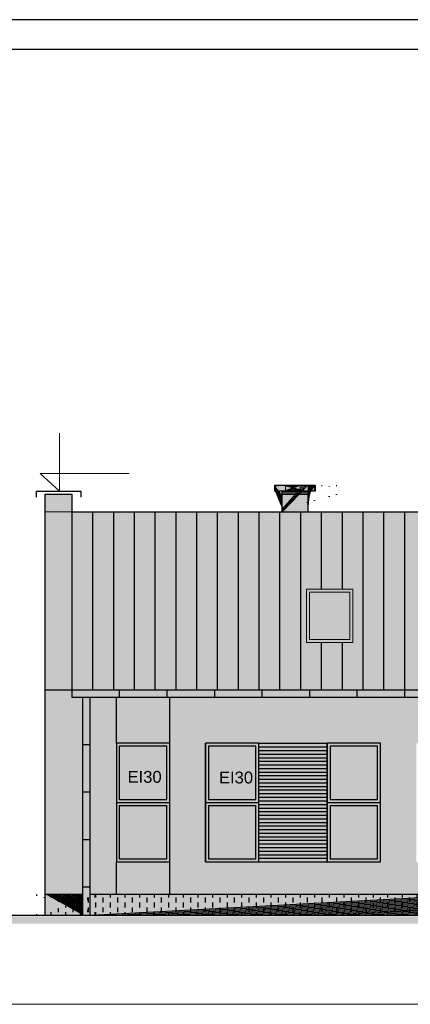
# Model space of a CAD drawing. Header units: millimetres. Extents: x 6197 to 108098, y 4257 to 29730.
# Tile 6 of 147: x 7262 to 7920, y 11447 to 13107. Entities that reach past the tile are written whole.
import ezdxf

# ---------------------------------------------------------------- set-up
doc = ezdxf.new("R2010")
doc.units = ezdxf.units.MM
doc.layers.add('&_opisy_100', color=51, linetype='Continuous', lineweight=20)
doc.styles.get("Standard").update_dxf_attribs({"font": 'arial.ttf'})

msp = doc.modelspace()

# ---------------------------------------------------------------- hatches: boundary and pattern name
at = {"lineweight": 20}
h = msp.add_hatch(color=1, dxfattribs=at)
h.set_gradient(color1=(205, 96, 50), color2=(205, 96, 50))
h.paths.add_polyline_path([(7704.187054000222, 12311.97812734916), (7704.187054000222, 12276.97812734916), (7748.187054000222, 12276.97812734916), (7748.187054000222, 12311.97812734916)])
h.paths.add_polyline_path([(7692.187054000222, 12321.97812734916), (7692.187054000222, 12311.97812734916), (7760.187054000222, 12311.97812734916), (7760.187054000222, 12321.97812722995), (7748.187054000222, 12321.97812722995)])
at = {"lineweight": 20, "true_color": 0x494851}
h = msp.add_hatch(dxfattribs=at)
h.set_pattern_fill('AR-BRSTD', color=251, scale=0.121, style=0)
h.set_pattern_definition([(0, (-1177850232.119674, -935720779.4263076), (0, 8.1967578), []), (90, (-1177850232.119674, -935720779.4263076), (-12.2936, 8.1967578), [8.1967578, -8.1967578])])
h.paths.add_polyline_path([(7748.187054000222, 12311.97812734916), (7704.187054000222, 12311.97812734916), (7704.187054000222, 12276.97812734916), (7748.187054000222, 12276.97812734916)])
h.paths.add_polyline_path([(7760.187054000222, 12321.97812722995), (7748.187054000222, 12321.97812722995), (7692.187054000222, 12321.97812734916), (7692.187054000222, 12311.97812734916), (7760.187054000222, 12311.97812734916)])
h = msp.add_hatch(color=256)
h.set_gradient(color1=(73, 72, 81), color2=(73, 72, 81))
h.paths.add_polyline_path([(7350.187054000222, 12306.97812734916), (7305.187054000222, 12306.97812734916), (7305.187054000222, 11976.97812734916), (7350.187054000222, 11976.97812734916)])
h.paths.add_polyline_path([(7385.187054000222, 12276.97812734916), (7350.187054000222, 12276.97812734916), (7350.187054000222, 11976.97812734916), (7385.187054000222, 11976.97812734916)])
h.paths.add_polyline_path([(7420.187054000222, 12276.97812734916), (7385.187054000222, 12276.97812734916), (7385.187054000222, 11976.97812734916), (7420.187054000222, 11976.97812734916)])
h.paths.add_polyline_path([(7455.187054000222, 12276.97812734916), (7420.187054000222, 12276.97812734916), (7420.187054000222, 11976.97812734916), (7455.187054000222, 11976.97812734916)])
h.paths.add_polyline_path([(7525.187054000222, 12276.97812734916), (7490.187054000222, 12276.97812734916), (7490.187054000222, 11976.97812734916), (7525.187054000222, 11976.97812734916)])
h.paths.add_polyline_path([(7490.187054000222, 12276.97812734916), (7455.187054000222, 12276.97812734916), (7455.187054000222, 11976.97812734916), (7490.187054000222, 11976.97812734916)])
h.paths.add_polyline_path([(7560.187054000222, 12276.97812734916), (7525.187054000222, 12276.97812734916), (7525.187054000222, 11976.97812734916), (7560.187054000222, 11976.97812734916)])
h.paths.add_polyline_path([(7595.187054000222, 12276.97812734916), (7560.187054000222, 12276.97812734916), (7560.187054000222, 11976.97812734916), (7595.187054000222, 11976.97812734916)])
h.paths.add_polyline_path([(7630.187054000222, 12276.97812734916), (7595.187054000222, 12276.97812734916), (7595.187054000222, 11976.97812734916), (7630.187054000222, 11976.97812734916)])
h.paths.add_polyline_path([(7665.187054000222, 12276.97812734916), (7630.187054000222, 12276.97812734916), (7630.187054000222, 11976.97812734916), (7665.187054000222, 11976.97812746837)])
h.paths.add_polyline_path([(7700.187054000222, 12276.97812734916), (7665.187054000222, 12276.97812734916), (7665.187054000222, 11976.97812746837), (7700.187054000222, 11976.97812746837)])
h.paths.add_polyline_path([(7735.187054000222, 12276.97812734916), (7700.187054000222, 12276.97812734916), (7700.187054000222, 11976.97812746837), (7735.187054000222, 11976.97812746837)])
h.paths.add_polyline_path([(7770.187054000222, 12276.97812734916), (7735.187054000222, 12276.97812734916), (7735.187054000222, 11976.97812746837), (7770.187054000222, 11976.97812746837)])
h.paths.add_polyline_path([(7805.187054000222, 12276.97812734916), (7770.187054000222, 12276.97812734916), (7770.187054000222, 11976.97812746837), (7805.187054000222, 11976.97812746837)])
h.paths.add_polyline_path([(7840.187054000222, 12276.97812734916), (7805.187054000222, 12276.97812734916), (7805.187054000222, 11976.97812746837), (7840.187054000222, 11976.97812746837)])
h.paths.add_polyline_path([(7875.187054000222, 12276.97812734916), (7840.187054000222, 12276.97812734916), (7840.187054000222, 11976.97812746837), (7875.187054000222, 11976.97812746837)])
h.paths.add_polyline_path([(7910.187054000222, 12276.97812734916), (7875.187054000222, 12276.97812734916), (7875.187054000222, 11976.97812746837), (7910.187054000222, 11976.97812746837)])
h.paths.add_polyline_path([(7945.187054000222, 12276.97812734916), (7910.187054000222, 12276.97812734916), (7910.187054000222, 11976.97812746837), (7945.187054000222, 11976.97812746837)])
h.paths.add_polyline_path([(7980.187054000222, 12276.97812734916), (7945.187054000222, 12276.97812734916), (7945.187054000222, 11976.97812746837), (7980.187054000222, 11976.97812746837)])
h.paths.add_polyline_path([(8015.187054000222, 12276.97812734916), (7980.187054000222, 12276.97812734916), (7980.187054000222, 11976.97812746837), (8015.187054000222, 11976.97812746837)])
h.paths.add_polyline_path([(8050.187054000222, 12276.97812734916), (8015.187054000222, 12276.97812734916), (8015.187054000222, 12081.97812734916), (8050.18705423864, 12081.97812734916)], flags=17)
h.paths.add_polyline_path([(8085.187054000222, 12276.97812734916), (8050.187054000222, 12276.97812734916), (8050.18705423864, 12081.97812734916), (8085.18705423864, 12081.97812734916)], flags=17)
h.paths.add_polyline_path([(8120.187054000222, 12276.97812734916), (8085.187054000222, 12276.97812734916), (8085.18705423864, 12081.97812734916), (8120.18705423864, 12081.97812734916)], flags=17)
h.paths.add_polyline_path([(8155.187054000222, 12276.97812734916), (8120.187054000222, 12276.97812734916), (8120.18705423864, 12081.97812734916), (8155.18705423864, 12081.97812734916)], flags=17)
h.paths.add_polyline_path([(8190.187054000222, 12276.97812734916), (8155.187054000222, 12276.97812734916), (8155.18705423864, 12081.97812734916), (8190.18705423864, 12081.97812734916)], flags=17)
h.paths.add_polyline_path([(8225.187054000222, 12276.97812734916), (8190.187054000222, 12276.97812734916), (8190.18705423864, 12081.97812734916), (8225.18705423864, 12081.97812734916)], flags=17)
h.paths.add_polyline_path([(8260.187054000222, 12276.97812734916), (8225.187054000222, 12276.97812734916), (8225.18705423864, 12081.97812734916), (8260.18705423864, 12081.97812734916)], flags=17)
h.paths.add_polyline_path([(8295.187054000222, 12276.97812734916), (8260.187054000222, 12276.97812734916), (8260.18705423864, 12081.97812734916), (8295.18705423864, 12081.97812734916)], flags=17)
h.paths.add_polyline_path([(8330.187054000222, 12276.97812734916), (8295.187054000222, 12276.97812734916), (8295.18705423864, 12081.97812734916), (8330.18705423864, 12081.97812734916)], flags=17)
h.paths.add_polyline_path([(8365.187054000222, 12276.97812734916), (8330.187054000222, 12276.97812734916), (8330.18705423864, 12081.97812734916), (8365.18705423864, 12081.97812734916)], flags=17)
h.paths.add_polyline_path([(8400.187054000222, 12276.97812734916), (8365.187054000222, 12276.97812734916), (8365.18705423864, 12081.97812734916), (8400.18705423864, 12081.97812734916)], flags=17)
h.paths.add_polyline_path([(8435.187054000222, 12276.97812734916), (8400.187054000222, 12276.97812734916), (8400.18705423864, 12081.97812734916), (8435.18705423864, 12081.97812734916)], flags=17)
h.paths.add_polyline_path([(8470.187054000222, 12276.97812734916), (8435.187054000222, 12276.97812734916), (8435.18705423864, 12081.97812734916), (8470.187054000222, 12081.97812734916)], flags=17)
h.paths.add_polyline_path([(8505.187054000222, 12276.97812734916), (8470.187054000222, 12276.97812734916), (8470.187054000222, 12081.97812734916), (8015.187054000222, 12081.97812734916), (8015.187054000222, 11976.97812746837), (8020.187054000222, 11976.97812746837), (8020.187054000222, 12076.97812734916), (8470.187054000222, 12076.97812734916), (8470.187054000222, 11976.97812746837), (8505.187054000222, 11976.97812746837)])
h.paths.add_polyline_path([(8540.187054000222, 12276.87434111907), (8505.187054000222, 12276.87434111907), (8505.187054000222, 11976.97812746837), (8540.187054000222, 11976.97812746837)])
h.paths.add_polyline_path([(8575.187054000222, 12276.97812734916), (8540.187054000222, 12277.02377890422), (8540.187054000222, 11976.97812746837), (8575.187054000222, 11976.97812746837)])
h.paths.add_polyline_path([(8610.181326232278, 12276.97370671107), (8575.187054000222, 12276.97812734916), (8575.187054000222, 11976.97812746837), (8610.187054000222, 11976.97812746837)])
h.paths.add_polyline_path([(8645.187054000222, 12276.97812734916), (8610.204533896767, 12277.00032996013), (8610.187054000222, 11976.97812746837), (8645.187054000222, 11976.97812746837)])
h.paths.add_polyline_path([(8680.187054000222, 12276.97812734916), (8645.187054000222, 12276.97812734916), (8645.187054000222, 11976.97812746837), (8680.187054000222, 11976.97812746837)])
h.paths.add_polyline_path([(8715.187054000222, 12276.97812734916), (8680.187054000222, 12276.97812734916), (8680.187054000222, 11976.97812746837), (8715.187054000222, 11976.97812746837)])
h.paths.add_polyline_path([(8750.187054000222, 12276.97812734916), (8715.187054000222, 12276.97812734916), (8715.187054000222, 11976.97812746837), (8750.187054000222, 11976.97812746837)])
h.paths.add_polyline_path([(8785.187054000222, 12276.97812734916), (8750.187054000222, 12276.97812734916), (8750.187054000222, 11976.97812746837), (8785.187054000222, 11976.97812746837)])
h.paths.add_polyline_path([(8820.187054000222, 12276.97812734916), (8785.187054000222, 12276.97812734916), (8785.187054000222, 11976.97812746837), (8820.187054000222, 11976.97812746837)])
h.paths.add_polyline_path([(8855.187054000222, 12276.97812734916), (8820.187054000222, 12276.97812734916), (8820.187054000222, 11976.97812746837), (8855.187054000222, 11976.97812746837)])
h.paths.add_polyline_path([(8890.187054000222, 12276.97812734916), (8855.187054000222, 12276.97812734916), (8855.187054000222, 11976.97812746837), (8890.187054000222, 11976.97812746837)])
h.paths.add_polyline_path([(8925.187054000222, 12276.97812734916), (8890.187054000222, 12276.97812734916), (8890.187054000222, 11976.97812746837), (8925.187054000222, 11976.97812746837)])
h.paths.add_polyline_path([(8960.187054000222, 12276.97812734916), (8925.187054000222, 12276.97812734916), (8925.187054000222, 11976.97812746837), (8960.187054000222, 11976.97812746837)])
h.paths.add_polyline_path([(8995.187054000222, 12276.97812734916), (8960.187054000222, 12276.97812734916), (8960.187054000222, 11976.97812746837), (8995.187054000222, 11976.97812746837)])
h.paths.add_polyline_path([(9030.187054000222, 12276.97812734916), (8995.187054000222, 12276.97812734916), (8995.187054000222, 11976.97812746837), (9030.187054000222, 11976.97812746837)])
h.paths.add_polyline_path([(9065.187054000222, 12276.97812734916), (9030.187054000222, 12276.97812734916), (9030.187054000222, 11976.97812746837), (9065.187054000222, 11976.97812746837)])
h.paths.add_polyline_path([(9106.187054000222, 12276.97812734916), (9065.187054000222, 12276.97812734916), (9065.187054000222, 11976.97812746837), (9106.187054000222, 11976.97812746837)])
h.paths.add_polyline_path([(9151.187054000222, 12306.97812734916), (9106.187054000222, 12306.97812734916), (9106.187054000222, 11976.97812746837), (9151.187054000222, 11976.97812746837)])
h.paths.add_polyline_path([(9196.187054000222, 12306.97812734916), (9151.187054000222, 12306.97812734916), (9151.187054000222, 12226.97812734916), (9151.187054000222, 11976.97812746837), (9196.187054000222, 11976.97812746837)])
h.paths.add_polyline_path([(9231.187054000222, 12276.97812722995), (9196.187054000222, 12276.97812722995), (9196.187054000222, 11976.97812746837), (9231.187054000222, 11976.97812746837)])
h.paths.add_polyline_path([(9266.187054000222, 12276.97812722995), (9231.187054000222, 12276.97812722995), (9231.187054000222, 11976.97812746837), (9266.187054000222, 11976.97812746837)])
h.paths.add_polyline_path([(9301.187054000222, 12276.97812722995), (9266.187054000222, 12276.97812722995), (9266.187054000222, 11976.97812746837), (9301.187054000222, 11976.97812746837)])
h.paths.add_polyline_path([(9336.187054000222, 12276.97812722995), (9301.187054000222, 12276.97812722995), (9301.187054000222, 11976.97812746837), (9336.187054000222, 11976.97812746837)])
h.paths.add_polyline_path([(9371.18705423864, 12276.97812722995), (9336.187054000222, 12276.97812722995), (9336.187054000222, 11976.97812746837), (9371.18705423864, 11976.97812746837)])
h.paths.add_polyline_path([(9406.18705423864, 12276.97812722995), (9371.18705423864, 12276.97812722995), (9371.18705423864, 11976.97812746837), (9406.18705423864, 11976.97812746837)])
h.paths.add_polyline_path([(9441.18705423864, 12276.97812722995), (9406.18705423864, 12276.97812722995), (9406.18705423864, 11976.97812746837), (9441.18705423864, 11976.97812746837)])
h.paths.add_polyline_path([(9476.18705423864, 12276.97812722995), (9441.18705423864, 12276.97812722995), (9441.18705423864, 11976.97812746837), (9476.18705423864, 11976.97812746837)])
h.paths.add_polyline_path([(9511.18705423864, 12276.97812722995), (9476.18705423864, 12276.97812722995), (9476.18705423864, 11976.97812746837), (9511.18705423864, 11976.97812746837)])
h.paths.add_polyline_path([(9546.18705423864, 12276.97812722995), (9511.18705423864, 12276.97812722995), (9511.18705423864, 11976.97812746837), (9546.18705423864, 11976.97812746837)])
h.paths.add_polyline_path([(9581.18705423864, 12276.97812722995), (9546.18705423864, 12276.97812722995), (9546.18705423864, 11976.97812746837), (9581.18705423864, 11976.97812746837)])
h.paths.add_polyline_path([(9616.18705423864, 12276.97812722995), (9581.18705423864, 12276.97812722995), (9581.18705423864, 11976.97812746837), (9616.18705423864, 11976.97812746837)])
h.paths.add_polyline_path([(9651.18705423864, 12276.97812722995), (9616.18705423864, 12276.97812722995), (9616.18705423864, 11976.97812746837), (9651.18705423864, 11976.97812746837)])
h.paths.add_polyline_path([(9686.18705423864, 12276.97812722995), (9651.18705423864, 12276.97812722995), (9651.18705423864, 11976.97812746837), (9686.18705423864, 11976.97812746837)])
h.paths.add_polyline_path([(9721.18705423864, 12276.97812722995), (9686.18705423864, 12276.97812722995), (9686.18705423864, 11976.97812746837), (9721.18705423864, 11976.97812746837)])
h.paths.add_polyline_path([(9756.18705423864, 12276.97812722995), (9721.18705423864, 12276.97812722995), (9721.18705423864, 11976.97812746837), (9756.18705423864, 11976.97812746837)])
h.paths.add_polyline_path([(9791.18705423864, 12276.97812722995), (9756.18705423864, 12276.97812722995), (9756.18705423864, 11976.97812746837), (9791.18705423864, 11976.97812746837)])
h.paths.add_polyline_path([(9826.18705423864, 12276.97812722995), (9791.18705423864, 12276.97812722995), (9791.18705423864, 11976.97812746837), (9826.18705423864, 11976.97812746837)])
h.paths.add_polyline_path([(9861.18705423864, 12276.97812722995), (9826.18705423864, 12276.97812722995), (9826.18705423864, 11976.97812746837), (9861.18705423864, 11976.97812746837)])
h.paths.add_polyline_path([(9896.18705423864, 12276.97812722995), (9861.18705423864, 12277.01540743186), (9861.18705423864, 12081.97812734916), (9896.18705423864, 12081.97812734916)])
h.paths.add_polyline_path([(9931.18705423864, 12276.97812722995), (9896.18705423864, 12276.97812722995), (9896.18705423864, 12081.97812734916), (9931.18705423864, 12081.97812734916)], flags=17)
h.paths.add_polyline_path([(9966.18705423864, 12276.97812722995), (9931.18705423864, 12276.97812722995), (9931.18705423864, 12081.97812734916), (9966.18705423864, 12081.97812734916)], flags=17)
h.paths.add_polyline_path([(10001.18705423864, 12276.97812722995), (9966.18705423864, 12276.97812722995), (9966.18705423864, 12081.97812734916), (10001.18705423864, 12081.97812734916)], flags=17)
h.paths.add_polyline_path([(10036.18705423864, 12276.97812722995), (10001.18705423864, 12276.97812722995), (10001.18705423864, 12081.97812734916), (10036.18705423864, 12081.97812734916)], flags=17)
h.paths.add_polyline_path([(10071.18705423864, 12276.97812722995), (10036.18705423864, 12276.97812722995), (10036.18705423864, 12081.97812734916), (10071.18705423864, 12081.97812734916)], flags=17)
h.paths.add_polyline_path([(10106.18705423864, 12276.97812734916), (10071.18705423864, 12276.97812722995), (10071.18705423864, 12081.97812734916), (10106.18705423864, 12081.97812734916)], flags=17)
h.paths.add_polyline_path([(10141.18705423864, 12276.97812734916), (10106.18705423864, 12276.97812734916), (10106.18705423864, 12081.97812734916), (10141.18705423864, 12081.97812734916)], flags=17)
h.paths.add_polyline_path([(10176.18705423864, 12276.97812734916), (10141.18705423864, 12276.97812734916), (10141.18705423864, 12081.97812734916), (10176.18705447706, 12081.97812734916)], flags=17)
h.paths.add_polyline_path([(10211.18705423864, 12276.97812711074), (10176.18705423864, 12276.97812734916), (10176.18705447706, 12081.97812734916), (10211.18705423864, 12081.97812734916)], flags=17)
h.paths.add_polyline_path([(10246.18705423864, 12276.97812711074), (10211.18705423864, 12276.97812711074), (10211.18705423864, 12081.97812734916), (10246.18705447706, 12081.97812734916)], flags=17)
h.paths.add_polyline_path([(10281.18705423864, 12276.97812711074), (10246.18705423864, 12276.97812711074), (10246.18705447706, 12081.97812734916), (10281.18705423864, 12081.97812734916)], flags=17)
h.paths.add_polyline_path([(10316.18705423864, 12276.97812711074), (10281.18705423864, 12276.97812711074), (10281.18705423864, 12081.97812734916), (10316.18705447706, 12081.97812734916)], flags=17)
h.paths.add_polyline_path([(10351.18705423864, 12276.97812734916), (10316.18705423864, 12276.97812711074), (10316.18705447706, 12081.97812734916), (9861.18705423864, 12081.97812734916), (9861.18705423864, 11976.97812746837), (9868.187054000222, 11976.97812746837), (9868.187054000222, 12076.97812734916), (10318.18705400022, 12076.97812734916), (10318.18705400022, 11976.97812746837), (10351.18705423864, 11976.97812746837)])
h.paths.add_polyline_path([(10386.18705423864, 12276.97812746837), (10351.18705423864, 12276.97812734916), (10351.18705423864, 11976.97812746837), (10386.18705423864, 11976.97812746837)])
h.paths.add_polyline_path([(10421.18705423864, 12276.97812746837), (10386.18705423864, 12276.97812746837), (10386.18705423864, 11976.97812746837), (10421.18705423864, 11976.97812746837)])
h.paths.add_polyline_path([(10456.18705423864, 12276.97812746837), (10421.18705423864, 12276.97812746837), (10421.18705423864, 11976.97812746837), (10456.18705423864, 11976.97812746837)])
h.paths.add_polyline_path([(10491.18705423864, 12276.97812746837), (10456.18705423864, 12276.97812746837), (10456.18705423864, 11976.97812746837), (10491.18705423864, 11976.97812746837)])
h.paths.add_polyline_path([(10526.18705423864, 12276.97812746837), (10491.18705423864, 12276.97812746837), (10491.18705423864, 11976.97812746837), (10526.18705423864, 11976.97812746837)])
h.paths.add_polyline_path([(10561.18705423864, 12276.97812746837), (10526.18705423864, 12276.97812746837), (10526.18705423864, 11976.97812746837), (10561.18705423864, 11976.97812746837)])
h.paths.add_polyline_path([(10596.18705423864, 12276.97812746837), (10561.18705423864, 12276.97812746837), (10561.18705423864, 11976.97812746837), (10596.18705423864, 11976.97812746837)])
h.paths.add_polyline_path([(10631.18705423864, 12276.97812746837), (10596.18705423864, 12276.97812746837), (10596.18705423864, 11976.97812746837), (10631.18705423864, 11976.97812746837)])
h.paths.add_polyline_path([(10666.18705423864, 12276.97812746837), (10631.18705423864, 12276.97812746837), (10631.18705423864, 11976.97812746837), (10666.18705423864, 11976.97812746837)])
h.paths.add_polyline_path([(10701.18705423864, 12276.97812746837), (10666.18705423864, 12276.97812746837), (10666.18705423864, 11976.97812746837), (10701.18705423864, 11976.97812734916)])
h.paths.add_polyline_path([(10736.18705423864, 12276.97812746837), (10701.18705423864, 12276.97812746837), (10701.18705423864, 11976.97812734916), (10736.18705423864, 11976.97812734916)])
h.paths.add_polyline_path([(10771.18705423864, 12276.97812746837), (10736.18705423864, 12276.97812746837), (10736.18705423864, 11976.97812734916), (10771.18705423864, 11976.97812734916)])
h.paths.add_polyline_path([(10806.18705447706, 12276.97812746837), (10771.18705423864, 12276.97812746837), (10771.18705423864, 11976.97812734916), (10806.18705447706, 11976.97812734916)])
h.paths.add_polyline_path([(10841.18705447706, 12276.97812746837), (10806.18705447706, 12276.97812746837), (10806.18705447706, 11976.97812734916), (10841.18705447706, 11976.97812734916)])
h.paths.add_polyline_path([(10876.18705447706, 12276.97812746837), (10841.18705447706, 12276.97812746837), (10841.18705447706, 11976.97812734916), (10876.18705447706, 11976.97812734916)])
h.paths.add_polyline_path([(10911.18705447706, 12276.97812746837), (10876.18705447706, 12276.97812746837), (10876.18705447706, 11976.97812734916), (10911.18705447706, 11976.97812734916)])
h.paths.add_polyline_path([(10981.18705447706, 12276.97812746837), (10946.18705447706, 12276.97812746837), (10946.18705447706, 11976.97812734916), (10981.18705447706, 11976.97812734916)])
h.paths.add_polyline_path([(10946.18705447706, 12276.97812746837), (10911.18705447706, 12276.97812746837), (10911.18705447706, 11976.97812734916), (10946.18705447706, 11976.97812734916)])
h.paths.add_polyline_path([(10990.18705400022, 12276.97812734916), (10981.18705447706, 12276.97812746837), (10981.18705447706, 11976.97812734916), (10990.18705400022, 11976.97812734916), (10990.18705400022, 11976.97812746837)])
h.paths.add_polyline_path([(11035.18705400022, 12306.97812734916), (10990.18705400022, 12306.97812734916), (10990.18705400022, 11976.97812734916), (11035.18705400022, 11976.97812734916)])
at = {"lineweight": 0}
h = msp.add_hatch(color=250, dxfattribs=at)
h.set_gradient(color1=(127, 223, 255), color2=(234, 234, 230), tint=1)
h.paths.add_polyline_path([(7818.187054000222, 12141.97812734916), (7750.187054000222, 12141.97812734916), (7750.187054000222, 12061.97812734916), (7818.187054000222, 12061.97812734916)])
h = msp.add_hatch(color=1, dxfattribs=at)
h.set_gradient(color1=(73, 72, 81), color2=(73, 72, 81), tint=1)
h.paths.add_polyline_path([(7805.187054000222, 12141.97812734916), (7805.187054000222, 12146.97812734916), (7770.187054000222, 12146.97812734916), (7770.187054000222, 12141.97812734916)])
h = msp.add_hatch(color=256)
h.set_gradient(color1=(255, 255, 255), color2=(234, 234, 230))
h.paths.add_polyline_path([(7368.408655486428, 11964.97812734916), (7350.187054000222, 11964.97812734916), (7350.187054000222, 11976.97812734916), (7305.187054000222, 11976.97812734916), (7305.187054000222, 11631.97812734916), (7368.408655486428, 11631.97812734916)])
h.paths.add_polyline_path([(7425.187054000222, 11886.97812734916), (7425.187054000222, 11964.97812734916), (7380.408655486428, 11964.97812734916), (7380.408655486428, 11631.97812734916), (7425.187053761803, 11631.97812734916), (7425.187053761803, 11686.97812746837)])
h.paths.add_polyline_path([(8020.187054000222, 11964.97812734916), (7515.187054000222, 11964.97812734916), (7515.187054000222, 11886.97812734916), (7515.187054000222, 11686.97812734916), (7515.187053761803, 11631.97812734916), (8020.187054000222, 11631.97812746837), (8020.187054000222, 11686.97812734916), (7930.187054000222, 11686.97812734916), (7930.187054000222, 11886.97812734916), (8020.187054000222, 11886.97812734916)])
h.paths.add_polyline_path([(7575.187054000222, 11886.97812734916), (7665.187054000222, 11886.97812734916), (7780.187054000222, 11886.97812734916), (7870.187054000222, 11886.97812734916), (7870.187054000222, 11686.97812734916), (7780.187054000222, 11686.97812734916), (7665.187054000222, 11687.05812727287), (7665.187054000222, 11686.97812734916), (7575.187054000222, 11686.97812734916)], flags=16)
h.paths.add_polyline_path([(7580.187054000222, 11791.97812734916), (7660.187054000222, 11791.97812734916), (7660.187054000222, 11791.97812746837)], flags=0)
h.paths.add_polyline_path([(7660.187054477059, 11691.97812722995), (7660.187054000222, 11691.97812734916), (7580.187054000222, 11691.97812722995), (7580.18705423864, 11691.97812711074)], flags=0)
h.paths.add_polyline_path([(7785.187054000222, 11791.97812734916), (7865.187054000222, 11791.97812734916), (7865.187054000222, 11791.97812746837)], flags=0)
h.paths.add_polyline_path([(7865.187054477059, 11691.97812722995), (7865.187054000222, 11691.97812734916), (7785.187054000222, 11691.97812722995), (7785.18705423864, 11691.97812711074)], flags=0)
h.paths.add_polyline_path([(8975.187054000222, 11964.97812722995), (8470.187054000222, 11964.97812734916), (8470.187054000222, 11886.97812734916), (8560.187054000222, 11886.97812734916), (8560.187054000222, 11686.97812734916), (8470.187054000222, 11686.97812734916), (8470.187054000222, 11631.97812734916), (8975.187053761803, 11631.97812734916), (8975.187053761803, 11686.97812746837), (8975.187054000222, 11886.97812734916)])
h.paths.add_polyline_path([(8710.187054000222, 11886.97812734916), (8825.187054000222, 11886.97812734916), (8915.187054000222, 11886.97812734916), (8915.187054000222, 11686.97812734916), (8825.187054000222, 11686.97812734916), (8710.187054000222, 11687.05812727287), (8710.187054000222, 11686.97812734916), (8620.187054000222, 11686.97812734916), (8620.187054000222, 11886.97812734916)], flags=16)
h.paths.add_polyline_path([(8705.18705423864, 11791.97812734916), (8705.187054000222, 11791.97812734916), (8625.187054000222, 11791.97812746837), (8625.18705423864, 11791.97812734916)], flags=0)
h.paths.add_polyline_path([(8710.187054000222, 11693.05812727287), (8825.187054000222, 11693.05812727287)], flags=0)
h.paths.add_polyline_path([(8705.18705423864, 11691.97812722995), (8705.187054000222, 11691.97812722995), (8625.187054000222, 11691.97812734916)], flags=0)
h.paths.add_polyline_path([(8830.18705423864, 11791.97812734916), (8910.18705423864, 11791.97812734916), (8910.187054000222, 11791.97812734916), (8830.187054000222, 11791.97812746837)], flags=0)
h.paths.add_polyline_path([(8910.18705423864, 11691.97812722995), (8910.187054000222, 11691.97812722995), (8830.187054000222, 11691.97812734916)], flags=0)
h.paths.add_polyline_path([(9151.187054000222, 11976.97812746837), (9106.187054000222, 11976.97812746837), (9106.187054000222, 11964.97812722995), (9065.187054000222, 11964.97812722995), (9065.187054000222, 11886.97812734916), (9065.187054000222, 11686.97812734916), (9065.187053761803, 11631.97812734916), (9151.187054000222, 11631.97812734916)])
h.paths.add_polyline_path([(9214.408655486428, 11964.97812711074), (9196.187054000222, 11964.97812711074), (9196.187054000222, 11976.97812746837), (9151.187054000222, 11976.97812746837), (9151.187054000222, 11631.97812734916), (9214.408655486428, 11631.97812722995)])
h.paths.add_polyline_path([(9271.187054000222, 11886.97812734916), (9271.187054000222, 11964.97812711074), (9226.408655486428, 11964.97812711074), (9226.408655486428, 11631.97812722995), (9271.187053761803, 11631.97812722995), (9271.187053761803, 11686.97812746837)])
h.paths.add_polyline_path([(9868.187054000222, 11964.97812711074), (9361.187054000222, 11964.97812711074), (9361.187054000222, 11886.97812734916), (9361.187054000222, 11686.97812734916), (9361.187053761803, 11631.97812722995), (9868.187054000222, 11631.97812734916), (9868.187054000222, 11686.97812734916), (9778.187054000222, 11686.97812734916), (9778.187054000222, 11886.97812734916), (9868.187054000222, 11886.97812734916)])
h.paths.add_polyline_path([(9511.187054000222, 11886.97812734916), (9628.187054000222, 11886.97812734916), (9718.187054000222, 11886.97812734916), (9718.187054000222, 11686.97812734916), (9628.187054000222, 11686.97812734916), (9511.187054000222, 11687.05812727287), (9511.187054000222, 11686.97812734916), (9421.187054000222, 11686.97812734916), (9421.187054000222, 11886.97812734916)], flags=16)
h.paths.add_polyline_path([(9506.187054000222, 11791.97812734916), (9506.187054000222, 11791.97812746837), (9426.187054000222, 11791.97812734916)], flags=0)
h.paths.add_polyline_path([(9506.187054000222, 11691.97812734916), (9426.187054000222, 11691.97812722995), (9426.187053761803, 11691.97812722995)], flags=0)
h.paths.add_polyline_path([(9633.187054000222, 11791.97812734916), (9713.187054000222, 11791.97812734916), (9713.187054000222, 11791.97812746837)], flags=0)
h.paths.add_polyline_path([(9713.187054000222, 11691.97812734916), (9633.187054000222, 11691.97812722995), (9633.187053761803, 11691.97812722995)], flags=0)
h.paths.add_polyline_path([(10825.18705400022, 11964.97812746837), (10318.18705400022, 11964.97812734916), (10318.18705400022, 11886.97812734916), (10408.18705400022, 11886.97812734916), (10408.18705400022, 11686.97812734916), (10318.18705400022, 11686.97812734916), (10318.18705400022, 11631.97812734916), (10825.1870537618, 11631.97812722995), (10825.1870537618, 11686.97812746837), (10825.18705400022, 11886.97812734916)])
h.paths.add_polyline_path([(10468.18705400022, 11886.97812734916), (10558.18705400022, 11886.97812734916), (10675.18705400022, 11886.97812734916), (10765.18705400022, 11886.97812734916), (10765.18705400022, 11686.97812734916), (10675.18705400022, 11686.97812734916), (10558.18705400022, 11687.05812727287), (10558.18705400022, 11686.97812734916), (10468.18705400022, 11686.97812734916)], flags=16)
h.paths.add_polyline_path([(10473.18705423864, 11791.97812734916), (10553.18705423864, 11791.97812734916), (10553.18705400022, 11791.97812734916), (10473.18705400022, 11791.97812746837)], flags=0)
h.paths.add_polyline_path([(10558.18705400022, 11693.05812727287), (10675.18705400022, 11693.05812727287)], flags=0)
h.paths.add_polyline_path([(10473.18705400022, 11691.97812734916), (10553.18705423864, 11691.97812722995), (10553.18705400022, 11691.97812722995)], flags=0)
h.paths.add_polyline_path([(10680.18705423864, 11791.97812734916), (10760.18705423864, 11791.97812734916), (10760.18705400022, 11791.97812734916), (10680.18705400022, 11791.97812746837)], flags=0)
h.paths.add_polyline_path([(10760.18705423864, 11691.97812722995), (10760.18705400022, 11691.97812722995), (10680.18705400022, 11691.97812734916)], flags=0)
h.paths.add_polyline_path([(10959.96545251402, 11964.97812746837), (10915.18705400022, 11964.97812746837), (10915.18705400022, 11886.97812734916), (10915.18705400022, 11686.97812734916), (10915.1870537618, 11631.97812722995), (10959.96545251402, 11631.97812722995)])
h.paths.add_polyline_path([(11035.18705400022, 11976.97812734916), (10990.18705400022, 11976.97812734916), (10990.18705400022, 11964.97812746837), (10971.96545251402, 11964.97812746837), (10971.96545251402, 11884.97812711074), (10971.96545251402, 11631.97812722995), (11035.18705400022, 11631.97812734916)])
h = msp.add_hatch(color=256)
h.set_gradient(color1=(73, 72, 81), color2=(73, 72, 81))
h.paths.add_polyline_path([(7430.187054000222, 11976.97812734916), (7350.187054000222, 11976.97812734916), (7350.187054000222, 11964.97812734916), (7430.187054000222, 11964.97812734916)])
h.paths.add_polyline_path([(7510.187054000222, 11976.97812734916), (7430.187054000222, 11976.97812734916), (7430.187054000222, 11964.97812734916), (7510.187054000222, 11964.97812734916)])
h.paths.add_polyline_path([(7590.187054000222, 11976.97812734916), (7510.187054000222, 11976.97812734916), (7510.187054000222, 11964.97812734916), (7590.187054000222, 11964.97812734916)])
h.paths.add_polyline_path([(7670.187054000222, 11976.97812746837), (7590.187054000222, 11976.97812734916), (7590.187054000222, 11964.97812734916), (7670.187054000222, 11964.97812734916)])
h.paths.add_polyline_path([(7750.187054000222, 11976.97812746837), (7670.187054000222, 11976.97812746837), (7670.187054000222, 11964.97812734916), (7750.187054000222, 11964.97812734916)])
h.paths.add_polyline_path([(7830.187054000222, 11976.97812746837), (7750.187054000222, 11976.97812746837), (7750.187054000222, 11964.97812734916), (7830.187054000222, 11964.97812734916)])
h.paths.add_polyline_path([(7910.187054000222, 11976.97812746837), (7830.187054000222, 11976.97812746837), (7830.187054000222, 11964.97812734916), (7910.187054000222, 11964.97812734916)])
h.paths.add_polyline_path([(7990.187054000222, 11976.97812746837), (7910.187054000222, 11976.97812746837), (7910.187054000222, 11964.97812734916), (7990.187054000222, 11964.97812734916)])
h.paths.add_polyline_path([(8020.187054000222, 11976.97812746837), (7990.187054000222, 11976.97812746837), (7990.187054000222, 11964.97812734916), (8020.187054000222, 11964.97812734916)])
h = msp.add_hatch(color=256)
h.set_gradient(color1=(73, 72, 81), color2=(73, 72, 81))
h.paths.add_polyline_path([(7380.408655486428, 11964.97812734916), (7368.408655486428, 11964.97812734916), (7368.408655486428, 11884.97812734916), (7380.408655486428, 11884.97812734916)])
h.paths.add_polyline_path([(7380.408655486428, 11884.97812734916), (7368.408655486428, 11884.97812734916), (7368.408655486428, 11804.97812734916), (7380.408655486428, 11804.97812734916)])
h.paths.add_polyline_path([(7380.408655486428, 11804.97812734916), (7368.408655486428, 11804.97812734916), (7368.408655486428, 11724.97812734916), (7380.408655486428, 11724.97812734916)])
h.paths.add_polyline_path([(7380.408655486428, 11724.97812734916), (7368.408655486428, 11724.97812734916), (7368.408655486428, 11644.97812734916), (7380.408655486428, 11644.97812734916)])
h.paths.add_polyline_path([(7380.408655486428, 11644.97812734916), (7368.408655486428, 11644.97812734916), (7368.408655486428, 11596.97812734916), (7380.408655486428, 11596.97812734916)])
h = msp.add_hatch(color=256)
h.set_gradient(color1=(147, 149, 152), color2=(147, 149, 152))
h.paths.add_polyline_path([(7425.187054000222, 11964.97812734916), (7425.187054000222, 11886.97812734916), (7515.187054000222, 11886.97812734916), (7515.187054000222, 11964.97812734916)])
h = msp.add_hatch(color=256)
h.set_gradient(color1=(73, 72, 81), color2=(73, 72, 81))
h.paths.add_polyline_path([(7515.187054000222, 11786.97812734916), (7515.187054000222, 11886.97812734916), (7425.187054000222, 11886.97812734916), (7425.187054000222, 11786.97812734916)])
h.paths.add_polyline_path([(7430.187054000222, 11791.97812734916), (7430.187054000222, 11881.97812734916), (7510.187054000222, 11881.97812734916), (7510.187054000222, 11791.97812746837)], flags=16)
h = msp.add_hatch(color=256)
h.set_gradient(color1=(73, 72, 81), color2=(73, 72, 81))
h.paths.add_polyline_path([(7665.187054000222, 11786.97812734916), (7665.187054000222, 11886.97812734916), (7575.187054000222, 11886.97812734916), (7575.187054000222, 11786.97812734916)])
h.paths.add_polyline_path([(7580.187054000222, 11791.97812734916), (7580.187054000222, 11881.97812734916), (7660.187054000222, 11881.97812734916), (7660.187054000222, 11791.97812746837)], flags=16)
h = msp.add_hatch(color=256)
h.set_gradient(color1=(193, 121, 62), color2=(193, 121, 62))
h.paths.add_polyline_path([(7780.187054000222, 11880.97812734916), (7780.187054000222, 11886.97812734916), (7665.187054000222, 11886.97812734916), (7665.187054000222, 11880.97812734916)])
h.paths.add_polyline_path([(7780.187054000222, 11868.85812734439), (7780.187054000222, 11874.85812734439), (7665.187054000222, 11874.85812734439), (7665.187054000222, 11868.85812734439)])
h.paths.add_polyline_path([(7780.187054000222, 11856.73812733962), (7780.187054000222, 11862.73812733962), (7665.187054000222, 11862.73812733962), (7665.187054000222, 11856.73812733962)])
h.paths.add_polyline_path([(7780.187054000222, 11844.61812733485), (7780.187054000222, 11850.61812733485), (7665.187054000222, 11850.61812733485), (7665.187054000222, 11844.61812733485)])
h.paths.add_polyline_path([(7780.187054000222, 11832.49812733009), (7780.187054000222, 11838.49812733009), (7665.187054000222, 11838.49812733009), (7665.187054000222, 11832.49812733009)])
h.paths.add_polyline_path([(7780.187054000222, 11820.37812732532), (7780.187054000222, 11826.37812732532), (7665.187054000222, 11826.37812732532), (7665.187054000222, 11820.37812732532)])
h.paths.add_polyline_path([(7780.187054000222, 11808.25812732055), (7780.187054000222, 11814.25812732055), (7665.187054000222, 11814.25812732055), (7665.187054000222, 11808.25812732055)])
h.paths.add_polyline_path([(7780.187054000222, 11796.13812731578), (7780.187054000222, 11802.13812731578), (7665.187054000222, 11802.13812731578), (7665.187054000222, 11796.13812731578)])
h.paths.add_polyline_path([(7665.187054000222, 11790.01812731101), (7665.187054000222, 11784.01812731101), (7780.187054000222, 11784.01812731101), (7780.187054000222, 11790.01812731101)])
h.paths.add_polyline_path([(7780.187054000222, 11771.89812730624), (7780.187054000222, 11777.89812730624), (7665.187054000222, 11777.89812730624), (7665.187054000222, 11771.89812730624)])
h.paths.add_polyline_path([(7780.187054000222, 11759.77812730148), (7780.187054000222, 11765.77812730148), (7665.187054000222, 11765.77812730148), (7665.187054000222, 11759.77812730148)])
h.paths.add_polyline_path([(7665.187054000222, 11753.65812729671), (7665.187054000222, 11747.65812729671), (7780.187054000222, 11747.65812729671), (7780.187054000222, 11753.65812729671)])
h.paths.add_polyline_path([(7665.187054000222, 11741.53812729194), (7665.187054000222, 11735.53812729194), (7780.187054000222, 11735.53812729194), (7780.187054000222, 11741.53812729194)])
h.paths.add_polyline_path([(7665.187054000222, 11729.41812728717), (7665.187054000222, 11723.41812728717), (7780.187054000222, 11723.41812728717), (7780.187054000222, 11729.41812728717)])
h.paths.add_polyline_path([(7780.187054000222, 11711.2981272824), (7780.187054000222, 11717.2981272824), (7665.187054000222, 11717.2981272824), (7665.187054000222, 11711.2981272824)])
h.paths.add_polyline_path([(7780.187054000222, 11699.17812727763), (7780.187054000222, 11705.17812727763), (7665.187054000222, 11705.17812727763), (7665.187054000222, 11699.17812727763)])
h.paths.add_polyline_path([(7780.187054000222, 11687.05812727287), (7780.187054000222, 11693.05812727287), (7665.187054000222, 11693.05812727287), (7665.187054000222, 11687.05812727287)])
h = msp.add_hatch(color=256)
h.set_gradient(color1=(73, 72, 81), color2=(73, 72, 81))
h.paths.add_polyline_path([(7870.187054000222, 11786.97812734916), (7870.187054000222, 11886.97812734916), (7780.187054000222, 11886.97812734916), (7780.187054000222, 11786.97812734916)])
h.paths.add_polyline_path([(7785.187054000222, 11791.97812734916), (7785.187054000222, 11881.97812734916), (7865.187054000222, 11881.97812734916), (7865.187054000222, 11791.97812746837)], flags=16)
h = msp.add_hatch(color=256)
h.set_gradient(color1=(127, 223, 255))
h.paths.add_polyline_path([(7510.187054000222, 11881.97812734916), (7430.187054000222, 11881.97812734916), (7430.187054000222, 11791.97812734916), (7510.187054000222, 11791.97812746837)])
h.paths.add_polyline_path([(7510.18705423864, 11781.97812734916), (7430.187054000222, 11781.97812722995), (7430.187054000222, 11691.97812722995), (7510.187054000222, 11691.97812734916)])
h = msp.add_hatch(color=256)
h.set_gradient(color1=(127, 223, 255))
h.paths.add_polyline_path([(7660.187054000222, 11881.97812734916), (7580.187054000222, 11881.97812734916), (7580.187054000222, 11791.97812734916), (7660.187054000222, 11791.97812746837)])
h.paths.add_polyline_path([(7660.18705423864, 11781.97812734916), (7580.187054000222, 11781.97812722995), (7580.187054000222, 11691.97812722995), (7660.187054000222, 11691.97812734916)])
h = msp.add_hatch(color=256)
h.set_gradient(color1=(234, 234, 230))
h.paths.add_polyline_path([(7665.187054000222, 11880.97812734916), (7665.187054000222, 11874.85812734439), (7780.187054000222, 11874.85812734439), (7780.187054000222, 11880.97812734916)])
h.paths.add_polyline_path([(7665.187054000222, 11868.85812734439), (7665.187054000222, 11862.73812733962), (7780.187054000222, 11862.73812733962), (7780.187054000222, 11868.85812734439)])
h.paths.add_polyline_path([(7780.187054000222, 11850.61812733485), (7780.187054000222, 11856.73812733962), (7665.187054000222, 11856.73812733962), (7665.187054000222, 11850.61812733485)])
h.paths.add_polyline_path([(7780.187054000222, 11838.49812733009), (7780.187054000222, 11844.61812733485), (7665.187054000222, 11844.61812733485), (7665.187054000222, 11838.49812733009)])
h.paths.add_polyline_path([(7780.187054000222, 11826.37812732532), (7780.187054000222, 11832.49812733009), (7665.187054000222, 11832.49812733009), (7665.187054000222, 11826.37812732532)])
h.paths.add_polyline_path([(7665.187054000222, 11820.37812732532), (7665.187054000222, 11814.25812732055), (7780.187054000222, 11814.25812732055), (7780.187054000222, 11820.37812732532)])
h.paths.add_polyline_path([(7665.187054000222, 11808.25812732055), (7665.187054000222, 11802.13812731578), (7780.187054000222, 11802.13812731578), (7780.187054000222, 11808.25812732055)])
h.paths.add_polyline_path([(7665.187054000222, 11796.13812731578), (7665.187054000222, 11790.01812731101), (7780.187054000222, 11790.01812731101), (7780.187054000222, 11796.13812731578)])
h.paths.add_polyline_path([(7780.187054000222, 11777.89812730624), (7780.187054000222, 11784.01812731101), (7665.187054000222, 11784.01812731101), (7665.187054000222, 11777.89812730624)])
h.paths.add_polyline_path([(7665.187054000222, 11771.89812730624), (7665.187054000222, 11765.77812730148), (7780.187054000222, 11765.77812730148), (7780.187054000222, 11771.89812730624)])
h.paths.add_polyline_path([(7780.187054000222, 11753.65812729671), (7780.187054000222, 11759.77812730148), (7665.187054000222, 11759.77812730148), (7665.187054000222, 11753.65812729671)])
h.paths.add_polyline_path([(7780.187054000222, 11741.53812729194), (7780.187054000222, 11747.65812729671), (7665.187054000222, 11747.65812729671), (7665.187054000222, 11741.53812729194)])
h.paths.add_polyline_path([(7780.187054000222, 11729.41812728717), (7780.187054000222, 11735.53812729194), (7665.187054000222, 11735.53812729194), (7665.187054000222, 11729.41812728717)])
h.paths.add_polyline_path([(7665.187054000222, 11723.41812728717), (7665.187054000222, 11717.2981272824), (7780.187054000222, 11717.2981272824), (7780.187054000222, 11723.41812728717)])
h.paths.add_polyline_path([(7780.187054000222, 11705.17812727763), (7780.187054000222, 11711.2981272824), (7665.187054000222, 11711.2981272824), (7665.187054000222, 11705.17812727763)])
h.paths.add_polyline_path([(7780.187054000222, 11693.05812727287), (7780.187054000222, 11699.17812727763), (7665.187054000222, 11699.17812727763), (7665.187054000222, 11693.05812727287)])
h = msp.add_hatch(color=256)
h.set_gradient(color1=(127, 223, 255))
h.paths.add_polyline_path([(7865.187053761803, 11881.97812734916), (7785.187053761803, 11881.97812734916), (7785.187053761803, 11791.97812734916), (7865.187053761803, 11791.97812746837)])
h.paths.add_polyline_path([(7865.187054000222, 11781.97812734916), (7785.187053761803, 11781.97812722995), (7785.187053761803, 11691.97812722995), (7865.187053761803, 11691.97812734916)])
h = msp.add_hatch(color=256)
h.set_gradient(color1=(73, 72, 81), color2=(73, 72, 81))
h.paths.add_polyline_path([(7515.187053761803, 11686.97812746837), (7515.187053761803, 11786.97812746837), (7425.187053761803, 11786.97812746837), (7425.187053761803, 11686.97812746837)])
h.paths.add_polyline_path([(7430.187053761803, 11691.97812746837), (7430.187053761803, 11781.97812746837), (7510.187053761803, 11781.97812746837), (7510.187053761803, 11691.97812758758)], flags=16)
h = msp.add_hatch(color=256)
h.set_gradient(color1=(73, 72, 81), color2=(73, 72, 81))
h.paths.add_polyline_path([(7665.187053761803, 11686.97812746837), (7665.187053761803, 11786.97812746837), (7575.187053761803, 11786.97812746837), (7575.187053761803, 11686.97812746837)])
h.paths.add_polyline_path([(7580.187053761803, 11691.97812746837), (7580.187053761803, 11781.97812746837), (7660.187053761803, 11781.97812746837), (7660.187053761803, 11691.97812758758)], flags=16)
h = msp.add_hatch(color=256)
h.set_gradient(color1=(73, 72, 81), color2=(73, 72, 81))
h.paths.add_polyline_path([(7870.187053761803, 11686.97812746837), (7870.187053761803, 11786.97812746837), (7780.187053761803, 11786.97812746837), (7780.187053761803, 11686.97812746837)])
h.paths.add_polyline_path([(7785.187053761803, 11691.97812746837), (7785.187053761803, 11781.97812746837), (7865.187053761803, 11781.97812746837), (7865.187053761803, 11691.97812758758)], flags=16)
h = msp.add_hatch(color=256)
h.set_gradient(color1=(147, 149, 152), color2=(147, 149, 152))
h.paths.add_polyline_path([(7515.187053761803, 11631.97812734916), (7515.187053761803, 11686.97812734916), (7425.187053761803, 11686.97812734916), (7425.187053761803, 11631.97812734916)])
h = msp.add_hatch(color=256)
h.set_gradient(color1=(205, 96, 50), color2=(205, 96, 50))
h.paths.add_polyline_path([(7368.408655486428, 11631.97812734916), (7305.187054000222, 11631.97812734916), (7305.187054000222, 11596.97812734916), (7330.187054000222, 11596.97812734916), (7368.408655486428, 11596.97812734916)])
h.paths.add_polyline_path([(7425.187054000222, 11596.97812734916), (8020.187054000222, 11596.97812734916), (8020.187054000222, 11631.97812746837), (7380.408655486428, 11631.97812734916), (7380.408655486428, 11596.97812734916)])
at = {"true_color": 0x494851}
h = msp.add_hatch(dxfattribs=at)
h.set_pattern_fill('AR-BRSTD', color=251, scale=0.121)
h.set_pattern_definition([(0, (-1177856908.5195, -935726637.0486246), (0, 8.1967578), []), (90, (-1177856908.5195, -935726637.0486246), (-12.2936, 8.1967578), [8.1967578, -8.1967578])])
h.paths.add_polyline_path([(7368.408655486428, 11631.97812734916), (7305.187054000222, 11631.97812734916), (7305.187054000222, 11596.97812734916), (7368.408655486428, 11596.97812734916)])
h = msp.add_hatch(dxfattribs=at)
h.set_pattern_fill('AR-BRSTD', color=251, scale=0.121)
h.set_pattern_definition([(0, (-1177856833.297898, -935726637.0486246), (0, 8.1967578), []), (90, (-1177856833.297898, -935726637.0486246), (-12.2936, 8.1967578), [8.1967578, -8.1967578])])
h.paths.add_polyline_path([(8020.187054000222, 11631.97812734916), (7380.408655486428, 11631.97812734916), (7380.408655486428, 11596.97812734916), (8020.187054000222, 11596.97812734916)])
at = {"lineweight": 0}
h = msp.add_hatch(dxfattribs=at)
h.set_pattern_fill('EARTH', color=256, scale=3)
h.set_pattern_definition([(0, (-5539.986513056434, 6211.269612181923), (19.05, 19.05), [19.05, -19.05]), (0, (-5539.986513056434, 6218.413362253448), (19.05, 19.05), [19.05, -19.05]), (0, (-5539.986513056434, 6225.557112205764), (19.05, 19.05), [19.05, -19.05]), (90, (-5537.605262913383, 6227.938362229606), (-19.05, 19.05), [19.05, -19.05]), (90, (-5530.461512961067, 6227.938362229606), (-19.05, 19.05), [19.05, -19.05]), (90, (-5523.31776300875, 6227.938362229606), (-19.05, 19.05), [19.05, -19.05])])
h.paths.add_polyline_path([(7083.430620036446, 11595.19436346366), (11333.96077927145, 11595.19436346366), (11333.96077927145, 11583.10596703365), (7083.430620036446, 11583.10596703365)])

# ---------------------------------------------------------------- linework, layer by layer
at = {"layer": '&_opisy_100', "color": 0}
msp.add_lwpolyline([(7329.215826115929, 12409.97195993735), (7329.215826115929, 12311.97812734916), (7297.089536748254, 12342.04432188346), (7446.831342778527, 12342.04432188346)], dxfattribs=at)
at = {"color": 3}
msp.add_line((12137.1271894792, 13106.7677909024), (6197.127189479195, 13106.7677909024), dxfattribs=at)
for p, q in [((12087.1271894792, 13056.76779102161), (6247.127189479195, 13056.7677909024)), ((7350.187054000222, 12276.97812734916), (7385.187054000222, 12276.97812734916)), ((7385.187054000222, 12276.97812746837), (7385.187054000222, 11976.97812734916)), ((7420.187054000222, 12276.97812734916), (7420.187054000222, 11976.97812734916)), ((7455.187054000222, 12276.97812734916), (7455.187054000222, 11976.97812734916)), ((7490.187054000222, 12276.97812734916), (7490.187054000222, 11976.97812734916)), ((7525.187054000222, 12276.97812734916), (7525.187054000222, 11976.97812734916)), ((7560.187054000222, 12276.97812734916), (7560.187054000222, 11976.97812734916)), ((7595.187054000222, 12276.97812734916), (7595.187054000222, 11976.97812734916)), ((7630.187054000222, 12276.97812734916), (7630.187054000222, 11976.97812734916)), ((7665.187054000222, 12276.97812734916), (7665.187054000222, 11976.97812734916)), ((7700.187054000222, 12276.97812734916), (7700.187054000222, 11976.97812734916)), ((7735.187054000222, 12276.97812734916), (7735.187054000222, 11976.97812734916)), ((7770.187054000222, 12276.97812734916), (7770.187054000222, 12146.97812734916)), ((7805.187054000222, 12276.97812734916), (7805.187054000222, 12146.97812734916)), ((7840.187054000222, 12276.97812734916), (7840.187054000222, 11976.97812734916)), ((7875.187054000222, 12276.97812734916), (7875.187054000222, 11976.97812734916)), ((7910.187054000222, 12276.97812734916), (7910.187054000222, 11976.97812734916)), ((7770.187053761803, 12056.97812746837), (7770.187054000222, 11976.97812734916)), ((7805.187053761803, 12056.97812746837), (7805.187054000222, 11976.97812734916)), ((7350.187054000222, 11976.97812734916), (7350.187054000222, 11964.97812734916)), ((7430.187054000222, 11976.97812734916), (7430.187054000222, 11964.97812734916)), ((7510.187054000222, 11976.97812734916), (7510.187054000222, 11964.97812734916)), ((7590.187054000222, 11976.97812734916), (7590.187054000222, 11964.97812734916)), ((7670.187054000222, 11976.97812734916), (7670.187054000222, 11964.97812734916)), ((7750.187054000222, 11976.97812734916), (7750.187054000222, 11964.97812734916)), ((7830.187054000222, 11976.97812734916), (7830.187054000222, 11964.97812734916)), ((7910.187054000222, 11976.97812734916), (7910.187054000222, 11964.97812734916)), ((7350.187054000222, 11964.97812734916), (8020.187054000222, 11964.97812734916)), ((7368.408655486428, 11964.97812746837), (7368.408655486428, 11596.97812734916)), ((7368.408655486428, 11964.97812734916), (7368.408655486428, 11884.97812734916)), ((7380.408655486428, 11964.97812746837), (7380.408655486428, 11596.97812734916)), ((7425.187054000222, 11886.97812734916), (7425.187054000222, 11964.97812746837)), ((7515.187054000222, 11886.97812734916), (7515.187054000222, 11964.97812746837)), ((7368.408655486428, 11884.97812734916), (7380.408655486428, 11884.97812734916)), ((7515.187054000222, 11886.97812734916), (7425.187054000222, 11886.97812734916)), ((7425.187054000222, 11886.97812734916), (7425.187054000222, 11686.97812734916)), ((7515.187054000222, 11686.97812734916), (7515.187054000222, 11886.97812734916)), ((7575.187054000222, 11686.97812734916), (7575.187054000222, 11886.97812734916)), ((7665.187054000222, 11886.97812734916), (7575.187054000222, 11886.97812734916)), ((7575.187054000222, 11886.97812734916), (7575.187054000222, 11686.97812734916)), ((7665.187054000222, 11686.97812734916), (7665.187054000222, 11886.97812734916)), ((7665.187054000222, 11886.97812734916), (7780.187054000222, 11886.97812734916)), ((7780.187054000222, 11686.97812734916), (7780.187054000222, 11886.97812734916)), ((7780.187054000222, 11686.97812734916), (7780.187054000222, 11886.97812734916)), ((7870.187054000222, 11886.97812734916), (7780.187054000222, 11886.97812734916)), ((7780.187054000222, 11886.97812734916), (7780.187054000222, 11686.97812734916)), ((7870.187054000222, 11686.97812734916), (7870.187054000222, 11886.97812734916)), ((7430.187054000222, 11881.97812734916), (7430.187054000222, 11791.97812734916)), ((7510.187054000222, 11881.97812734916), (7430.187054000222, 11881.97812734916)), ((7510.187054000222, 11791.97812734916), (7510.187054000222, 11881.97812734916)), ((7580.187054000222, 11881.97812734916), (7580.187054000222, 11791.97812734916)), ((7660.187054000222, 11881.97812734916), (7580.187054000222, 11881.97812734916)), ((7660.187054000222, 11791.97812734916), (7660.187054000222, 11881.97812734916)), ((7665.187054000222, 11880.97812734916), (7780.187054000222, 11880.97812734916)), ((7665.187054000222, 11874.85812734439), (7780.187054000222, 11874.85812734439)), ((7665.187054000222, 11868.85812734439), (7780.187054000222, 11868.85812734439)), ((7785.187054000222, 11881.97812734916), (7785.187054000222, 11791.97812734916)), ((7865.187054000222, 11881.97812734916), (7785.187054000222, 11881.97812734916)), ((7865.187054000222, 11791.97812734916), (7865.187054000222, 11881.97812734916)), ((7665.187054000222, 11862.73812733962), (7780.187054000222, 11862.73812733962)), ((7665.187054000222, 11856.73812733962), (7780.187054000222, 11856.73812733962)), ((7665.187054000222, 11850.61812733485), (7780.187054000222, 11850.61812733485)), ((7665.187054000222, 11844.61812733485), (7780.187054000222, 11844.61812733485)), ((7665.187054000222, 11838.49812733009), (7780.187054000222, 11838.49812733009)), ((7665.187054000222, 11832.49812733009), (7780.187054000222, 11832.49812733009)), ((7665.187054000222, 11826.37812732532), (7780.187054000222, 11826.37812732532)), ((7665.187054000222, 11820.37812732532), (7780.187054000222, 11820.37812732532)), ((7368.408655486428, 11804.97812734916), (7380.408655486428, 11804.97812734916)), ((7665.187054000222, 11814.25812732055), (7780.187054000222, 11814.25812732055)), ((7665.187054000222, 11808.25812732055), (7780.187054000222, 11808.25812732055)), ((7665.187054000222, 11802.13812731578), (7780.187054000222, 11802.13812731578)), ((7425.187054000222, 11786.97812734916), (7515.187054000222, 11786.97812734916)), ((7430.187053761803, 11791.97812734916), (7510.187053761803, 11791.97812746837)), ((7575.187054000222, 11786.97812734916), (7665.187054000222, 11786.97812734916)), ((7580.187053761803, 11791.97812734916), (7660.187053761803, 11791.97812746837)), ((7665.187054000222, 11796.13812731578), (7780.187054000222, 11796.13812731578)), ((7665.187054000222, 11790.01812731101), (7780.187054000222, 11790.01812731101)), ((7780.187054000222, 11786.97812734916), (7870.187054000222, 11786.97812734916)), ((7785.187053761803, 11791.97812734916), (7865.187053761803, 11791.97812746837)), ((7430.187054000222, 11781.97812746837), (7430.187054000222, 11691.97812722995)), ((7430.18705423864, 11781.97812722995), (7510.18705423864, 11781.97812734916)), ((7510.187054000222, 11691.97812734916), (7510.18705423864, 11781.97812746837)), ((7580.187054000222, 11781.97812746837), (7580.187054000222, 11691.97812722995)), ((7580.18705423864, 11781.97812722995), (7660.18705423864, 11781.97812734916)), ((7660.187054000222, 11691.97812734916), (7660.18705423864, 11781.97812746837)), ((7665.187054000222, 11784.01812731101), (7780.187054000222, 11784.01812731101)), ((7665.187054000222, 11777.89812730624), (7780.187054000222, 11777.89812730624)), ((7665.187054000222, 11771.89812730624), (7780.187054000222, 11771.89812730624)), ((7785.187054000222, 11781.97812746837), (7785.187054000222, 11691.97812722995)), ((7785.18705423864, 11781.97812722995), (7865.18705423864, 11781.97812734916)), ((7865.187054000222, 11691.97812734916), (7865.18705423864, 11781.97812746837)), ((7665.187054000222, 11765.77812730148), (7780.187054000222, 11765.77812730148)), ((7665.187054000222, 11759.77812730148), (7780.187054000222, 11759.77812730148)), ((7665.187054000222, 11753.65812729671), (7780.187054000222, 11753.65812729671)), ((7665.187054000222, 11747.65812729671), (7780.187054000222, 11747.65812729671)), ((7665.187054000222, 11741.53812729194), (7780.187054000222, 11741.53812729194)), ((7665.187054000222, 11735.53812729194), (7780.187054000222, 11735.53812729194)), ((7368.408655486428, 11724.97812734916), (7380.408655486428, 11724.97812734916)), ((7665.187054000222, 11729.41812728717), (7780.187054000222, 11729.41812728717)), ((7665.187054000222, 11723.41812728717), (7780.187054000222, 11723.41812728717)), ((7665.187054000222, 11717.2981272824), (7780.187054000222, 11717.2981272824)), ((7665.187054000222, 11711.2981272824), (7780.187054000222, 11711.2981272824)), ((7665.187054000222, 11705.17812727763), (7780.187054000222, 11705.17812727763)), ((7425.187054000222, 11686.97812734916), (7515.187054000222, 11686.97812734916)), ((7425.187053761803, 11631.97812734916), (7425.187053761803, 11686.97812746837)), ((7430.187054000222, 11691.97812722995), (7510.187054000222, 11691.97812734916)), ((7515.187053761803, 11631.97812734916), (7515.187053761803, 11686.97812746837)), ((7575.187054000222, 11686.97812734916), (7665.187054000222, 11686.97812734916)), ((7580.187054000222, 11691.97812722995), (7660.187054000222, 11691.97812734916)), ((7665.187054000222, 11699.17812727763), (7780.187054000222, 11699.17812727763)), ((7665.187054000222, 11693.05812727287), (7780.187054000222, 11693.05812727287)), ((7665.187054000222, 11687.05812727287), (7780.187054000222, 11687.05812727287)), ((7780.187054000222, 11686.97812734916), (7870.187054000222, 11686.97812734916)), ((7785.187054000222, 11691.97812722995), (7865.187054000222, 11691.97812734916)), ((7368.408655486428, 11644.97812734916), (7380.408655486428, 11644.97812734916)), ((7368.408655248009, 11631.97812734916), (7305.187054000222, 11631.97812734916)), ((8020.187054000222, 11631.97812746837), (7380.408655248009, 11631.97812734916)), ((7305.187054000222, 11596.97812734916), (7305.187054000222, 11604.97812734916)), ((7305.187054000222, 11596.97812734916), (7425.187054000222, 11596.97812734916)), ((7305.187054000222, 11596.97812734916), (7330.187054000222, 11596.97812734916))]:
    msp.add_line(p, q)
at = {"lineweight": 30}
for p, q in [((7692.187054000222, 12311.97812734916), (7692.187054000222, 12321.97812734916)), ((7692.187054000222, 12321.97812734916), (7748.187054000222, 12321.97812722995)), ((7748.187054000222, 12321.97812722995), (7760.187054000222, 12321.97812722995)), ((7760.187054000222, 12321.97812722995), (7760.187054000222, 12311.97812734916)), ((7290.187054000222, 12311.97812734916), (7365.187054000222, 12311.97812734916)), ((7290.187054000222, 12311.97812734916), (7290.187054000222, 12301.97812734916)), ((7305.187054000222, 11976.97812734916), (7305.187054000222, 12306.97812734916)), ((7305.187054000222, 12306.97812734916), (7350.187054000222, 12306.97812734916)), ((7350.187054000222, 12306.97812734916), (7350.187054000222, 11976.97812734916)), ((7365.187054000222, 12311.97812734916), (7365.187054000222, 12301.97812734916)), ((7760.187054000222, 12311.97812734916), (7692.187054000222, 12311.97812734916)), ((7704.187054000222, 12276.97812734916), (7704.187054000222, 12311.97812734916)), ((7748.187054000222, 12276.97812734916), (7748.187054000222, 12311.97812734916)), ((7350.187054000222, 12276.97812734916), (9106.187054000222, 12276.97812734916)), ((7305.187054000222, 11596.97812734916), (7305.187054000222, 11976.97812734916)), ((7305.187054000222, 11976.97812734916), (8020.187054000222, 11976.97812746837)), ((7082.450199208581, 11596.97812734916), (11333.49225696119, 11596.97812734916))]:
    msp.add_line(p, q, dxfattribs=at)
at = {"color": 1, "lineweight": 20}
msp.add_line((7350.187054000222, 12276.97812734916), (7305.187054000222, 12276.97812734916), dxfattribs=at)
at = {"color": 250, "lineweight": 0}
for p, q in [((7745.187054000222, 12146.97812734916), (7823.187054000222, 12146.97812734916)), ((7745.187054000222, 12056.97812734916), (7745.187054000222, 12146.97812734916)), ((7750.187054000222, 12061.97812734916), (7750.187054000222, 12141.97812734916)), ((7750.187054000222, 12141.97812734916), (7818.187054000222, 12141.97812734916)), ((7818.187054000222, 12141.97812734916), (7818.187054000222, 12061.97812734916)), ((7823.187054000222, 12146.97812734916), (7823.187054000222, 12056.97812734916)), ((7823.187054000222, 12056.97812734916), (7745.187054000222, 12056.97812734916)), ((7818.187054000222, 12061.97812734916), (7750.187054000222, 12061.97812734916))]:
    msp.add_line(p, q, dxfattribs=at)
at = {"lineweight": 0}
msp.add_line((7082.450199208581, 11446.97812734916), (11333.49225696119, 11446.97812734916), dxfattribs=at)

# ---------------------------------------------------------------- texts
at = {"color": 1, "char_height": 20, "attachment_point": 1}
for insert in [(7444.020343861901, 11840.38300060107), (7597.952466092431, 11839.28015183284)]:
    msp.add_mtext_dynamic_manual_height_columns('EI30', width=37.211574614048, gutter_width=12.5, heights=[0], dxfattribs=dict(at, insert=insert))

doc.saveas('drawing.dxf')
